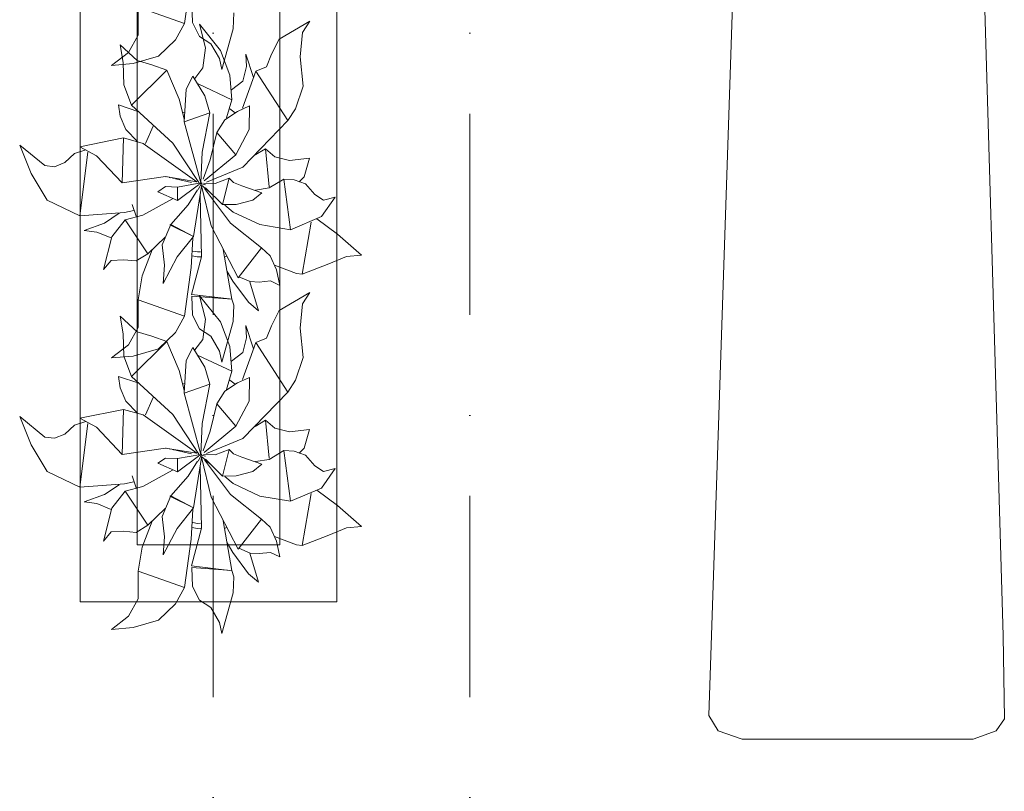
# Model space of a CAD drawing. Header units: millimetres. Extents: x -14761 to 157739, y -22400 to 107990.
# Tile 227 of 256: x 107661 to 109387, y 50118 to 51472. Entities that reach past the tile are written whole.
import ezdxf

# ---------------------------------------------------------------- set-up
doc = ezdxf.new("R2010")
doc.units = ezdxf.units.MM
doc.header["$MEASUREMENT"] = 0
doc.linetypes.add('Штрихпунктирная', pattern=[670.277762, 352.777767, -176.388884, 0, -141.111112])
for name, color, linetype in [('Интерьер - лежаки 2', 7, 'Continuous'), ('Интерьер - Мебель', 7, 'Continuous'), ('Элемент Модели - Оси', 7, 'Continuous')]:
    doc.layers.add(name, color=color, linetype=linetype)

msp = doc.modelspace()

# ---------------------------------------------------------------- linework, layer by layer
at = {"layer": 'Интерьер - лежаки 2', "color": 7, "linetype": 'Continuous', "lineweight": 15, "flags": 128}
msp.add_lwpolyline([(109384.9, 50391.1), (109386.8, 50245.9), (109372.6, 50224.5), (109331.9, 50210), (108927, 50210), (108885.2, 50224.5), (108868.5, 50251.4), (108921.9, 51850), (109341.9, 51850)], close=True, dxfattribs=at)
at = {"layer": 'Интерьер - Мебель', "color": 7, "linetype": 'Continuous', "lineweight": 15}
for p, q in [((107766.5, 51950.6), (107766.5, 50450.6)), ((108216.5, 50450.6), (108216.5, 51950.6)), ((107866.5, 51850.6), (107866.5, 50550.6)), ((108116.5, 50550.6), (108116.5, 51850.6)), ((107866.5, 50550.6), (108116.5, 50550.6)), ((107766.5, 50450.6), (108216.5, 50450.6))]:
    msp.add_line(p, q, dxfattribs=at)
at = {"layer": 'Интерьер - Мебель', "color": 252, "linetype": 'Continuous', "lineweight": 5}
for p, q in [((107949.4, 51465), (107961.4, 51550)), ((107949.4, 51465), (107961.4, 51550)), ((107868.1, 51444.9), (107868.4, 51493.7)), ((107868.1, 51444.9), (107868.4, 51493.7)), ((107868.4, 51493.7), (107949.4, 51465)), ((107868.4, 51493.7), (107949.4, 51465)), ((107962.4, 51500.2), (107963.6, 51466.6)), ((107962.4, 51500.2), (107963.6, 51466.6)), ((108034.8, 51455.5), (108035.9, 51483.9)), ((108034.8, 51455.5), (108035.9, 51483.9)), ((107933.8, 51436.4), (107949.4, 51465)), ((107933.8, 51436.4), (107949.4, 51465)), ((107963.6, 51466.6), (107976, 51442.6)), ((107963.6, 51466.6), (107976, 51442.6)), ((107976, 51463.7), (107986.1, 51422.6)), ((107976, 51463.7), (108012.4, 51417.8)), ((107976, 51463.7), (107986.1, 51422.6)), ((107976, 51463.7), (108012.4, 51417.8)), ((108115.6, 51437.6), (108169.1, 51469.5)), ((108115.6, 51437.6), (108169.1, 51469.5)), ((108156.6, 51449.2), (108169.1, 51469.5)), ((108156.6, 51449.2), (108169.1, 51469.5)), ((107851.6, 51414.5), (107868.1, 51444.9)), ((107851.6, 51414.5), (107868.1, 51444.9)), ((107976, 51442.6), (107995.7, 51429.7)), ((107976, 51442.6), (107995.7, 51429.7)), ((108015.1, 51384.3), (108034.8, 51455.5)), ((108015.1, 51384.3), (108034.8, 51455.5)), ((108152.5, 51406.6), (108156.6, 51449.2)), ((108152.5, 51406.6), (108156.6, 51449.2)), ((107836.5, 51427.8), (107841.9, 51397)), ((107836.5, 51427.8), (107866.5, 51400.5)), ((107836.5, 51427.8), (107841.9, 51397)), ((107836.5, 51427.8), (107866.5, 51400.5)), ((107903.8, 51407.6), (107933.8, 51436.4)), ((107903.8, 51407.6), (107933.8, 51436.4)), ((107995.7, 51429.7), (108010.9, 51403.6)), ((107995.7, 51429.7), (108010.9, 51403.6)), ((108102, 51411.1), (108115.6, 51437.6)), ((108102, 51411.1), (108115.6, 51437.6)), ((107821.5, 51391.6), (107851.6, 51414.5)), ((107821.5, 51391.6), (107851.6, 51414.5)), ((107859.5, 51394.9), (107903.8, 51407.6)), ((107859.5, 51394.9), (107903.8, 51407.6)), ((107981.6, 51387.2), (107986.1, 51422.6)), ((107981.6, 51387.2), (107986.1, 51422.6)), ((108012.4, 51417.8), (108029, 51374.4)), ((108012.4, 51417.8), (108029, 51374.4)), ((108057.3, 51411.5), (108058.3, 51389.7)), ((108057.3, 51411.5), (108070.2, 51370.6)), ((108057.3, 51411.5), (108058.3, 51389.7)), ((108057.3, 51411.5), (108070.2, 51370.6)), ((108093.4, 51389.2), (108102, 51411.1)), ((108093.4, 51389.2), (108102, 51411.1)), ((108152.5, 51406.6), (108157.5, 51355.1)), ((108152.5, 51406.6), (108157.5, 51355.1)), ((107821.5, 51391.6), (107859.5, 51394.9)), ((107821.5, 51391.6), (107859.5, 51394.9)), ((107841.9, 51397), (107843.1, 51357.6)), ((107841.9, 51397), (107843.1, 51357.6)), ((107866.5, 51400.5), (107892.3, 51392.6)), ((107866.5, 51400.5), (107892.3, 51392.6)), ((107892.3, 51392.6), (107918.5, 51383.2)), ((107892.3, 51392.6), (107918.5, 51383.2)), ((108010.9, 51403.6), (108015.1, 51384.3)), ((108010.9, 51403.6), (108015.1, 51384.3)), ((108051.8, 51364), (108058.3, 51389.7)), ((108051.8, 51364), (108058.3, 51389.7)), ((108074.5, 51381.6), (108093.4, 51389.2)), ((108074.5, 51381.6), (108093.4, 51389.2)), ((107856.7, 51322.1), (107918.5, 51383.2)), ((107856.7, 51322.1), (107918.5, 51383.2)), ((107918.5, 51383.2), (107940.2, 51332.7)), ((107918.5, 51383.2), (107940.2, 51332.7)), ((107952.2, 51349.8), (107964.2, 51372.8)), ((107952.2, 51349.8), (107964.2, 51372.8)), ((107964.2, 51372.8), (107984.9, 51338.1)), ((107964.2, 51372.8), (107984.9, 51338.1)), ((107967.4, 51368.7), (107981.6, 51387.2)), ((107967.4, 51368.7), (107981.6, 51387.2)), ((108029, 51374.4), (108032.2, 51331.2)), ((108029, 51374.4), (108032.2, 51331.2)), ((108051.3, 51316.7), (108074.5, 51381.6)), ((108051.3, 51316.7), (108074.5, 51381.6)), ((108074.5, 51381.6), (108130.6, 51294.8)), ((108074.5, 51381.6), (108130.6, 51294.8)), ((107843.1, 51357.6), (107856.7, 51322.1)), ((107843.1, 51357.6), (107856.7, 51322.1)), ((107973.5, 51359.1), (108032.2, 51331.2)), ((107973.5, 51359.1), (108032.2, 51331.2)), ((108031.9, 51349), (108051.8, 51364)), ((108031.9, 51349), (108051.8, 51364)), ((108144.3, 51315.5), (108157.5, 51355.1)), ((108144.3, 51315.5), (108157.5, 51355.1)), ((107948.8, 51292.6), (107952.2, 51349.8)), ((107948.8, 51292.6), (107952.2, 51349.8)), ((107984.9, 51338.1), (107993.7, 51308.5)), ((107984.9, 51338.1), (107993.7, 51308.5)), ((107833.8, 51322.2), (107836.8, 51302.5)), ((107833.8, 51322.2), (107869.3, 51310.2)), ((107833.8, 51322.2), (107836.8, 51302.5)), ((107833.8, 51322.2), (107869.3, 51310.2)), ((107856.7, 51322.1), (107929, 51255.3)), ((107856.7, 51322.1), (107929, 51255.3)), ((107940.2, 51332.7), (107949.1, 51297.8)), ((107940.2, 51332.7), (107949.1, 51297.8)), ((108023.4, 51299.5), (108032.2, 51331.2)), ((108023.4, 51299.5), (108032.2, 51331.2)), ((108042.6, 51310.9), (108063.5, 51320.5)), ((108042.6, 51310.9), (108063.5, 51320.5)), ((108062.8, 51279), (108063.5, 51320.5)), ((108062.8, 51279), (108063.5, 51320.5)), ((107946, 51308.7), (107949.7, 51309.9)), ((107946, 51308.7), (107949.7, 51309.9)), ((107948.8, 51292.6), (107993.7, 51308.5)), ((107948.8, 51292.6), (107993.7, 51308.5)), ((107980.7, 51239.4), (107993.7, 51308.5)), ((107980.7, 51239.4), (107993.7, 51308.5)), ((108020.4, 51296.4), (108042.6, 51310.9)), ((108020.4, 51296.4), (108042.6, 51310.9)), ((108028.7, 51315.3), (108038.4, 51308.6)), ((108028.7, 51315.3), (108038.4, 51308.6)), ((108130.6, 51294.8), (108144.3, 51315.5)), ((108130.6, 51294.8), (108144.3, 51315.5)), ((107836.8, 51302.5), (107846.7, 51279.1)), ((107836.8, 51302.5), (107846.7, 51279.1)), ((107948.8, 51292.6), (107977.9, 51185.4)), ((107948.8, 51292.6), (107977.9, 51185.4)), ((108005.9, 51274), (108020.4, 51296.4)), ((108005.9, 51274), (108020.4, 51296.4)), ((108051.5, 51213.4), (108130.6, 51294.8)), ((108051.5, 51213.4), (108130.6, 51294.8)), ((107846.7, 51279.1), (107867.3, 51258.1)), ((107846.7, 51279.1), (107867.3, 51258.1)), ((107880.9, 51254.9), (107894.7, 51285)), ((107880.9, 51254.9), (107894.7, 51285)), ((107994.4, 51226.1), (108005.9, 51274)), ((107994.4, 51226.1), (108005.9, 51274)), ((108005.9, 51274), (108039.7, 51234.7)), ((108005.9, 51274), (108039.7, 51234.7)), ((108039.7, 51234.7), (108062.8, 51279)), ((108039.7, 51234.7), (108062.8, 51279)), ((107660.6, 51251.9), (107680.8, 51202.3)), ((107660.6, 51251.9), (107704.5, 51215.8)), ((107660.6, 51251.9), (107680.8, 51202.3)), ((107660.6, 51251.9), (107704.5, 51215.8)), ((107766.2, 51248.8), (107842.5, 51264.5)), ((107766.2, 51248.8), (107842.5, 51264.5)), ((107840.2, 51185.5), (107842.5, 51264.5)), ((107840.2, 51185.5), (107842.5, 51264.5)), ((107842.5, 51264.5), (107877.2, 51254.9)), ((107842.5, 51264.5), (107877.2, 51254.9)), ((107877.2, 51254.9), (107971.3, 51187.7)), ((107877.2, 51254.9), (107971.3, 51187.7)), ((107929, 51255.3), (107974.7, 51186)), ((107929, 51255.3), (107974.7, 51186)), ((107739.6, 51221.1), (107756.7, 51236.9)), ((107739.6, 51221.1), (107756.7, 51236.9)), ((107756.7, 51236.9), (107776.4, 51243.3)), ((107756.7, 51236.9), (107776.4, 51243.3)), ((107765.7, 51127.7), (107779.8, 51239.4)), ((107765.7, 51127.7), (107779.8, 51239.4)), ((107766.2, 51248.8), (107795, 51233)), ((107766.2, 51248.8), (107795, 51233)), ((107977.9, 51185.4), (107980.7, 51239.4)), ((107977.9, 51185.4), (107980.7, 51239.4)), ((107984.1, 51189), (108039.7, 51234.7)), ((107984.1, 51189), (108039.7, 51234.7)), ((108073.2, 51234.5), (108091.7, 51245.5)), ((108073.2, 51234.5), (108091.7, 51245.5)), ((108074.7, 51237.7), (108075.5, 51235.3)), ((108074.7, 51237.7), (108075.5, 51235.3)), ((108091.7, 51245.5), (108098, 51178.6)), ((108091.7, 51245.5), (108108, 51231.5)), ((108091.7, 51245.5), (108098, 51178.6)), ((108091.7, 51245.5), (108108, 51231.5)), ((107721.8, 51214), (107739.6, 51221.1)), ((107721.8, 51214), (107739.6, 51221.1)), ((107795, 51233), (107840.2, 51185.5)), ((107795, 51233), (107840.2, 51185.5)), ((107982.3, 51191.9), (107994.4, 51226.1)), ((107982.3, 51191.9), (107994.4, 51226.1)), ((108108, 51231.5), (108133.5, 51225)), ((108108, 51231.5), (108133.5, 51225)), ((108133.5, 51225), (108168.9, 51228.9)), ((108133.5, 51225), (108168.9, 51228.9)), ((108159, 51196.2), (108168.9, 51228.9)), ((108159, 51196.2), (108168.9, 51228.9)), ((107680.8, 51202.3), (107709, 51155.3)), ((107680.8, 51202.3), (107709, 51155.3)), ((107704.5, 51215.8), (107721.8, 51214)), ((107704.5, 51215.8), (107721.8, 51214)), ((107988.2, 51186.7), (108051.5, 51213.4)), ((107988.2, 51186.7), (108051.5, 51213.4)), ((107840.2, 51185.5), (107916.3, 51196.6)), ((107840.2, 51185.5), (107916.3, 51196.6)), ((107916.3, 51196.6), (107971.3, 51187.7)), ((107916.3, 51196.6), (107971.3, 51187.7)), ((107916.6, 51196.4), (107917.6, 51196.2)), ((107916.6, 51196.4), (107917.6, 51196.2)), ((107922.4, 51195.1), (107924.4, 51194.7)), ((107922.4, 51195.1), (107924.4, 51194.7)), ((107928.2, 51193.9), (107932.1, 51193)), ((107928.2, 51193.9), (107932.1, 51193)), ((107934, 51192.6), (107962, 51186.5)), ((107934, 51192.6), (107962, 51186.5)), ((107937.1, 51178.2), (107977.9, 51185.4)), ((107937.1, 51178.2), (107977.9, 51185.4)), ((107937.3, 51154.7), (107973.9, 51182.4)), ((107937.3, 51154.7), (107973.9, 51182.4)), ((107973.7, 51173.7), (107980.1, 51185.8)), ((107973.7, 51173.7), (107980.1, 51185.8)), ((107974.4, 51182.7), (107980.1, 51185.8)), ((107974.4, 51182.7), (107980.1, 51185.8)), ((107975.4, 51185), (107977.4, 51184.5)), ((107975.4, 51185), (107977.4, 51184.5)), ((107976.9, 51184.6), (107977.9, 51185.4)), ((107976.9, 51184.6), (107977.9, 51185.4)), ((107979.3, 51184), (107986.2, 51182.3)), ((107979.3, 51184), (107986.2, 51182.3)), ((107982.6, 51185.3), (108003.3, 51184.7)), ((107982.6, 51185.3), (108003.3, 51184.7)), ((108003.3, 51184.7), (108027.9, 51194)), ((108003.3, 51184.7), (108027.9, 51194)), ((108016.1, 51147.5), (108027.9, 51194)), ((108016.1, 51147.5), (108027.9, 51194)), ((108027.9, 51194), (108035.6, 51186.2)), ((108027.9, 51194), (108035.6, 51186.2)), ((108035.6, 51186.2), (108050.1, 51180.5)), ((108035.6, 51186.2), (108050.1, 51180.5)), ((108098, 51176.7), (108123.6, 51192.3)), ((108098, 51176.7), (108123.6, 51192.3)), ((108123.6, 51192.3), (108135.5, 51103.1)), ((108123.6, 51192.3), (108142, 51190.8)), ((108123.6, 51192.3), (108135.5, 51103.1)), ((108123.6, 51192.3), (108142, 51190.8)), ((108142, 51190.8), (108161.6, 51183.8)), ((108142, 51190.8), (108161.6, 51183.8)), ((108150.4, 51187.4), (108159, 51196.2)), ((108150.4, 51187.4), (108159, 51196.2)), ((108161.6, 51183.8), (108177.7, 51165.3)), ((108161.6, 51183.8), (108177.7, 51165.3)), ((107902.6, 51170.1), (107916.4, 51179)), ((107902.6, 51170.1), (107916.4, 51179)), ((107902.6, 51170.1), (107937.3, 51154.7)), ((107902.6, 51170.1), (107937.3, 51154.7)), ((107916.4, 51179), (107937.1, 51178.2)), ((107916.4, 51179), (107937.1, 51178.2)), ((107937.1, 51178.2), (107937.3, 51154.7)), ((107937.1, 51178.2), (107937.3, 51154.7)), ((107955.8, 51147.3), (107972.4, 51173.6)), ((107955.8, 51147.3), (107972.4, 51173.6)), ((107965.4, 51091.4), (107979.2, 51179.7)), ((107965.4, 51091.4), (107979.2, 51179.7)), ((107979.1, 51180.5), (107996.4, 51110.2)), ((107979.1, 51180.5), (107996.4, 51110.2)), ((107979.3, 51181.6), (107993.9, 51169.1)), ((107979.3, 51181.6), (107993.9, 51169.1)), ((107984.8, 51176), (108030.3, 51115.1)), ((107984.8, 51176), (108030.3, 51115.1)), ((107986.3, 51177), (108016.1, 51147.5)), ((107986.3, 51177), (108016.1, 51147.5)), ((108050.1, 51180.5), (108085.3, 51168.2)), ((108050.1, 51180.5), (108085.3, 51168.2)), ((108069.2, 51155.3), (108085.3, 51168.2)), ((108069.2, 51155.3), (108085.3, 51168.2)), ((108074.2, 51173), (108098, 51176.7)), ((108074.2, 51173), (108098, 51176.7)), ((108177.7, 51165.3), (108193.1, 51155.5)), ((108177.7, 51165.3), (108193.1, 51155.5)), ((107709, 51155.3), (107765.7, 51127.7)), ((107709, 51155.3), (107765.7, 51127.7)), ((107857.7, 51147.6), (107864.8, 51127)), ((107857.7, 51147.6), (107864.8, 51127)), ((107876.4, 51129.2), (107928.2, 51157.5)), ((107876.4, 51129.2), (107928.2, 51157.5)), ((107977.2, 51164.3), (107979, 51056.1)), ((107977.2, 51164.3), (107979, 51056.1)), ((108016.1, 51147.5), (108040.2, 51147.8)), ((108016.1, 51147.5), (108040.2, 51147.8)), ((108040.2, 51147.8), (108069.2, 51155.3)), ((108040.2, 51147.8), (108069.2, 51155.3)), ((108189.7, 51126.4), (108213.7, 51160.7)), ((108189.7, 51126.4), (108213.7, 51160.7)), ((108193.1, 51155.5), (108213.7, 51160.7)), ((108193.1, 51155.5), (108213.7, 51160.7)), ((107765.7, 51127.7), (107844.1, 51133.6)), ((107765.7, 51127.7), (107844.1, 51133.6)), ((107809.4, 51115.1), (107834.9, 51132.3)), ((107809.4, 51115.1), (107834.9, 51132.3)), ((107844.1, 51133.6), (107860.5, 51137)), ((107844.1, 51133.6), (107860.5, 51137)), ((107925.8, 51112.6), (107955.8, 51147.3)), ((107925.8, 51112.6), (107955.8, 51147.3)), ((108020, 51146.8), (108034.7, 51134.2)), ((108020, 51146.8), (108034.7, 51134.2)), ((108034.7, 51134.2), (108081.6, 51112.4)), ((108034.7, 51134.2), (108081.6, 51112.4)), ((107773.6, 51102.2), (107809.4, 51115.1)), ((107773.6, 51102.2), (107809.4, 51115.1)), ((107821.8, 51091.1), (107845.6, 51120.8)), ((107821.8, 51091.1), (107845.6, 51120.8)), ((107845.6, 51120.8), (107876.4, 51129.2)), ((107845.6, 51120.8), (107876.4, 51129.2)), ((107845.6, 51120.8), (107885, 51061.2)), ((107845.6, 51120.8), (107885, 51061.2)), ((108030.3, 51115.1), (108084.3, 51071.9)), ((108030.3, 51115.1), (108084.3, 51071.9)), ((108135.5, 51103.1), (108189.7, 51126.4)), ((108135.5, 51103.1), (108189.7, 51126.4)), ((108155.8, 51025.5), (108171.5, 51116.7)), ((108155.8, 51025.5), (108171.5, 51116.7)), ((108181.3, 51122.8), (108218, 51095.6)), ((108181.3, 51122.8), (108218, 51095.6)), ((107773.6, 51102.2), (107796, 51099)), ((107773.6, 51102.2), (107796, 51099)), ((107796, 51099), (107820.7, 51089)), ((107796, 51099), (107820.7, 51089)), ((107910.6, 51076.8), (107925.8, 51112.6)), ((107910.6, 51076.8), (107925.8, 51112.6)), ((107923.6, 51111.9), (107925.8, 51112.6)), ((107923.6, 51111.9), (107925.8, 51112.6)), ((107923.6, 51111.9), (107965.4, 51091.4)), ((107923.6, 51111.9), (107965.4, 51091.4)), ((107925.8, 51112.6), (107965.4, 51091.4)), ((107925.8, 51112.6), (107965.4, 51091.4)), ((107996.4, 51110.2), (108043.7, 51019.1)), ((107996.4, 51110.2), (108043.7, 51019.1)), ((108081.6, 51112.4), (108135.5, 51103.1)), ((108081.6, 51112.4), (108135.5, 51103.1)), ((108218, 51095.6), (108259.7, 51058.8)), ((108218, 51095.6), (108259.7, 51058.8)), ((107807.6, 51033.4), (107821.8, 51091.1)), ((107807.6, 51033.4), (107821.8, 51091.1)), ((107885, 51061.2), (107915.7, 51090.5)), ((107885, 51061.2), (107915.7, 51090.5)), ((107936.8, 51055.7), (107965.4, 51091.4)), ((107936.8, 51055.7), (107965.4, 51091.4)), ((107961.4, 51037), (107964.2, 51088.9)), ((107961.4, 51037), (107964.2, 51088.9)), ((107864.7, 51048.8), (107885, 51061.2)), ((107864.7, 51048.8), (107885, 51061.2)), ((107875.1, 51022.6), (107892.7, 51068.1)), ((107875.1, 51022.6), (107892.7, 51068.1)), ((107910.6, 51076.8), (107914.6, 51041.2)), ((107910.6, 51076.8), (107914.6, 51041.2)), ((107964.1, 51066), (107972.2, 51064.4)), ((107964.1, 51066), (107972.2, 51064.4)), ((107972.2, 51064.4), (107977.8, 51064.7)), ((107972.2, 51064.4), (107977.8, 51064.7)), ((108017.3, 51068.6), (108032.4, 50981.6)), ((108017.3, 51068.6), (108032.4, 50981.6)), ((108043.7, 51019.1), (108084.3, 51071.9)), ((108043.7, 51019.1), (108084.3, 51071.9)), ((108084.3, 51071.9), (108099.4, 51057.6)), ((108084.3, 51071.9), (108099.4, 51057.6)), ((107807.6, 51033.4), (107821.1, 51049.5)), ((107807.6, 51033.4), (107821.1, 51049.5)), ((107821.1, 51049.5), (107842.6, 51050.5)), ((107821.1, 51049.5), (107842.6, 51050.5)), ((107842.6, 51050.5), (107864.7, 51048.8)), ((107842.6, 51050.5), (107864.7, 51048.8)), ((107911.8, 51009.3), (107936.8, 51055.7)), ((107911.8, 51009.3), (107936.8, 51055.7)), ((107961.8, 50989.9), (107979, 51056.1)), ((107961.8, 50989.9), (107979, 51056.1)), ((107963, 51057.4), (107971.8, 51055.7)), ((107963, 51057.4), (107971.8, 51055.7)), ((107971.8, 51055.7), (107978.5, 51056.1)), ((107971.8, 51055.7), (107978.5, 51056.1)), ((108021, 51055.9), (108023, 51057.2)), ((108021, 51055.9), (108023, 51057.2)), ((108099.4, 51057.6), (108110.7, 51033.2)), ((108099.4, 51057.6), (108110.7, 51033.2)), ((108202.6, 51043.5), (108233.7, 51056.4)), ((108202.6, 51043.5), (108233.7, 51056.4)), ((108233.7, 51056.4), (108259.7, 51058.8)), ((108233.7, 51056.4), (108259.7, 51058.8)), ((107911.8, 51009.3), (107914.6, 51041.2)), ((107911.8, 51009.3), (107914.6, 51041.2)), ((107949.4, 50952), (107961.4, 51037)), ((107949.4, 50952), (107961.4, 51037)), ((108024.3, 51030.4), (108034.1, 51013.1)), ((108024.3, 51030.4), (108034.1, 51013.1)), ((108107, 51041.4), (108145.9, 51026.8)), ((108107, 51041.4), (108145.9, 51026.8)), ((108110.7, 51033.2), (108116.6, 51005.6)), ((108110.7, 51033.2), (108116.6, 51005.6)), ((108145.9, 51026.8), (108155.8, 51025.5)), ((108145.9, 51026.8), (108155.8, 51025.5)), ((108155.8, 51025.5), (108202.6, 51043.5)), ((108155.8, 51025.5), (108202.6, 51043.5)), ((107868.4, 50980.6), (107875.1, 51022.6)), ((107868.4, 50980.6), (107875.1, 51022.6)), ((108034.1, 51013.1), (108061.4, 50976.1)), ((108034.1, 51013.1), (108061.4, 50976.1)), ((108045, 51020.9), (108064.4, 51012.5)), ((108045, 51020.9), (108064.4, 51012.5)), ((108063.9, 51011.9), (108079.1, 50961.1)), ((108063.9, 51011.9), (108079.1, 50961.1)), ((108064.4, 51012.5), (108080.3, 51011.7)), ((108064.4, 51012.5), (108080.3, 51011.7)), ((108080.3, 51011.7), (108100.4, 51013.7)), ((108080.3, 51011.7), (108100.4, 51013.7)), ((108100.4, 51013.7), (108116.6, 51005.6)), ((108100.4, 51013.7), (108116.6, 51005.6)), ((108115.6, 50961.6), (108169.1, 50993.5)), ((108115.6, 50961.6), (108169.1, 50993.5)), ((108156.6, 50973.2), (108169.1, 50993.5)), ((108156.6, 50973.2), (108169.1, 50993.5)), ((107868.1, 50931.8), (107868.4, 50980.6)), ((107868.1, 50931.8), (107868.4, 50980.6)), ((107868.4, 50980.6), (107949.4, 50952)), ((107868.4, 50980.6), (107949.4, 50952)), ((107961.8, 50989.9), (108028.6, 50982)), ((107961.8, 50989.9), (108028.6, 50982)), ((107962.4, 50987.1), (107963.6, 50953.6)), ((107962.4, 50987.1), (108032.4, 50981.6)), ((107962.4, 50987.1), (107963.6, 50953.6)), ((107962.4, 50987.1), (108032.4, 50981.6)), ((107976, 50987.6), (107986.1, 50946.6)), ((107976, 50987.6), (108012.4, 50941.8)), ((107976, 50987.6), (107986.1, 50946.6)), ((107976, 50987.6), (108012.4, 50941.8)), ((108032.4, 50981.6), (108035.9, 50970.9)), ((108032.4, 50981.6), (108035.9, 50970.9)), ((108061.4, 50976.1), (108079.1, 50961.1)), ((108061.4, 50976.1), (108079.1, 50961.1)), ((108034.8, 50942.5), (108035.9, 50970.9)), ((108034.8, 50942.5), (108035.9, 50970.9)), ((108102, 50935.1), (108115.6, 50961.6)), ((108102, 50935.1), (108115.6, 50961.6)), ((108152.5, 50930.6), (108156.6, 50973.2)), ((108152.5, 50930.6), (108156.6, 50973.2)), ((107836.5, 50951.7), (107841.9, 50921)), ((107836.5, 50951.7), (107866.5, 50924.5)), ((107836.5, 50951.7), (107841.9, 50921)), ((107836.5, 50951.7), (107866.5, 50924.5)), ((107933.8, 50923.4), (107949.4, 50952)), ((107933.8, 50923.4), (107949.4, 50952)), ((107963.6, 50953.6), (107976, 50929.5)), ((107963.6, 50953.6), (107976, 50929.5)), ((107981.6, 50911.2), (107986.1, 50946.6)), ((107981.6, 50911.2), (107986.1, 50946.6)), ((108012.4, 50941.8), (108029, 50898.4)), ((108012.4, 50941.8), (108029, 50898.4)), ((108015.1, 50871.2), (108034.8, 50942.5)), ((108015.1, 50871.2), (108034.8, 50942.5)), ((107851.6, 50901.5), (107868.1, 50931.8)), ((107851.6, 50901.5), (107868.1, 50931.8)), ((107866.5, 50924.5), (107892.3, 50916.5)), ((107866.5, 50924.5), (107892.3, 50916.5)), ((107903.8, 50894.6), (107933.8, 50923.4)), ((107903.8, 50894.6), (107933.8, 50923.4)), ((107976, 50929.5), (107995.7, 50916.6)), ((107976, 50929.5), (107995.7, 50916.6)), ((108057.3, 50935.5), (108058.3, 50913.7)), ((108057.3, 50935.5), (108070.2, 50894.6)), ((108057.3, 50935.5), (108058.3, 50913.7)), ((108057.3, 50935.5), (108070.2, 50894.6)), ((108093.4, 50913.1), (108102, 50935.1)), ((108093.4, 50913.1), (108102, 50935.1)), ((108152.5, 50930.6), (108157.5, 50879.1)), ((108152.5, 50930.6), (108157.5, 50879.1)), ((107841.9, 50921), (107843.1, 50881.6)), ((107841.9, 50921), (107843.1, 50881.6)), ((107856.7, 50846.1), (107918.5, 50907.2)), ((107856.7, 50846.1), (107918.5, 50907.2)), ((107892.3, 50916.5), (107918.5, 50907.2)), ((107892.3, 50916.5), (107918.5, 50907.2)), ((107918.5, 50907.2), (107940.2, 50856.6)), ((107918.5, 50907.2), (107940.2, 50856.6)), ((107967.4, 50892.7), (107981.6, 50911.2)), ((107967.4, 50892.7), (107981.6, 50911.2)), ((107995.7, 50916.6), (108010.9, 50890.6)), ((107995.7, 50916.6), (108010.9, 50890.6)), ((108051.8, 50888), (108058.3, 50913.7)), ((108051.8, 50888), (108058.3, 50913.7)), ((108074.5, 50905.6), (108093.4, 50913.1)), ((108074.5, 50905.6), (108093.4, 50913.1)), ((107821.5, 50878.5), (107851.6, 50901.5)), ((107821.5, 50878.5), (107851.6, 50901.5)), ((107859.5, 50881.8), (107903.8, 50894.6)), ((107859.5, 50881.8), (107903.8, 50894.6)), ((107952.2, 50873.8), (107964.2, 50896.8)), ((107952.2, 50873.8), (107964.2, 50896.8)), ((107964.2, 50896.8), (107984.9, 50862.1)), ((107964.2, 50896.8), (107984.9, 50862.1)), ((108010.9, 50890.6), (108015.1, 50871.2)), ((108010.9, 50890.6), (108015.1, 50871.2)), ((108029, 50898.4), (108032.2, 50855.2)), ((108029, 50898.4), (108032.2, 50855.2)), ((108051.3, 50840.7), (108074.5, 50905.6)), ((108051.3, 50840.7), (108074.5, 50905.6)), ((108074.5, 50905.6), (108130.6, 50818.8)), ((108074.5, 50905.6), (108130.6, 50818.8)), ((107821.5, 50878.5), (107859.5, 50881.8)), ((107821.5, 50878.5), (107859.5, 50881.8)), ((107843.1, 50881.6), (107856.7, 50846.1)), ((107843.1, 50881.6), (107856.7, 50846.1)), ((107948.8, 50816.6), (107952.2, 50873.8)), ((107948.8, 50816.6), (107952.2, 50873.8)), ((107973.5, 50883.1), (108032.2, 50855.2)), ((107973.5, 50883.1), (108032.2, 50855.2)), ((108031.9, 50872.9), (108051.8, 50888)), ((108031.9, 50872.9), (108051.8, 50888)), ((108144.3, 50839.4), (108157.5, 50879.1)), ((108144.3, 50839.4), (108157.5, 50879.1)), ((107940.2, 50856.6), (107949.1, 50821.8)), ((107940.2, 50856.6), (107949.1, 50821.8)), ((107984.9, 50862.1), (107993.7, 50832.5)), ((107984.9, 50862.1), (107993.7, 50832.5)), ((108023.4, 50823.4), (108032.2, 50855.2)), ((108023.4, 50823.4), (108032.2, 50855.2)), ((107833.8, 50846.1), (107836.8, 50826.4)), ((107833.8, 50846.1), (107869.3, 50834.2)), ((107833.8, 50846.1), (107836.8, 50826.4)), ((107833.8, 50846.1), (107869.3, 50834.2)), ((107856.7, 50846.1), (107929, 50779.3)), ((107856.7, 50846.1), (107929, 50779.3)), ((108028.7, 50839.3), (108038.4, 50832.6)), ((108028.7, 50839.3), (108038.4, 50832.6)), ((108042.6, 50834.9), (108063.5, 50844.5)), ((108042.6, 50834.9), (108063.5, 50844.5)), ((108062.8, 50803), (108063.5, 50844.5)), ((108062.8, 50803), (108063.5, 50844.5)), ((108130.6, 50818.8), (108144.3, 50839.4)), ((108130.6, 50818.8), (108144.3, 50839.4)), ((107836.8, 50826.4), (107846.7, 50803)), ((107836.8, 50826.4), (107846.7, 50803)), ((107946, 50832.7), (107949.7, 50833.9)), ((107946, 50832.7), (107949.7, 50833.9)), ((107948.8, 50816.6), (107993.7, 50832.5)), ((107948.8, 50816.6), (107993.7, 50832.5)), ((107980.7, 50763.4), (107993.7, 50832.5)), ((107980.7, 50763.4), (107993.7, 50832.5)), ((108005.9, 50798), (108020.4, 50820.4)), ((108005.9, 50798), (108020.4, 50820.4)), ((108020.4, 50820.4), (108042.6, 50834.9)), ((108020.4, 50820.4), (108042.6, 50834.9)), ((107846.7, 50803), (107867.3, 50782)), ((107846.7, 50803), (107867.3, 50782)), ((107880.9, 50778.9), (107894.7, 50809)), ((107880.9, 50778.9), (107894.7, 50809)), ((107948.8, 50816.6), (107977.9, 50709.4)), ((107948.8, 50816.6), (107977.9, 50709.4)), ((108039.7, 50758.7), (108062.8, 50803)), ((108039.7, 50758.7), (108062.8, 50803)), ((108051.5, 50737.4), (108130.6, 50818.8)), ((108051.5, 50737.4), (108130.6, 50818.8)), ((107766.2, 50772.8), (107842.5, 50788.4)), ((107766.2, 50772.8), (107842.5, 50788.4)), ((107840.2, 50709.5), (107842.5, 50788.4)), ((107840.2, 50709.5), (107842.5, 50788.4)), ((107842.5, 50788.4), (107877.2, 50778.9)), ((107842.5, 50788.4), (107877.2, 50778.9)), ((107994.4, 50750.1), (108005.9, 50798)), ((107994.4, 50750.1), (108005.9, 50798)), ((108005.9, 50798), (108039.7, 50758.7)), ((108005.9, 50798), (108039.7, 50758.7)), ((107660.6, 50775.8), (107680.8, 50726.3)), ((107660.6, 50775.8), (107704.5, 50739.8)), ((107660.6, 50775.8), (107680.8, 50726.3)), ((107660.6, 50775.8), (107704.5, 50739.8)), ((107766.2, 50772.8), (107795, 50757)), ((107766.2, 50772.8), (107795, 50757)), ((107877.2, 50778.9), (107971.3, 50711.7)), ((107877.2, 50778.9), (107971.3, 50711.7)), ((107929, 50779.3), (107974.7, 50710)), ((107929, 50779.3), (107974.7, 50710)), ((108073.2, 50758.5), (108091.7, 50769.5)), ((108073.2, 50758.5), (108091.7, 50769.5)), ((108091.7, 50769.5), (108098, 50702.6)), ((108091.7, 50769.5), (108108, 50755.5)), ((108091.7, 50769.5), (108098, 50702.6)), ((108091.7, 50769.5), (108108, 50755.5)), ((107739.6, 50745.1), (107756.7, 50760.9)), ((107739.6, 50745.1), (107756.7, 50760.9)), ((107756.7, 50760.9), (107776.4, 50767.2)), ((107756.7, 50760.9), (107776.4, 50767.2)), ((107765.7, 50651.7), (107779.8, 50763.3)), ((107765.7, 50651.7), (107779.8, 50763.3)), ((107795, 50757), (107840.2, 50709.5)), ((107795, 50757), (107840.2, 50709.5)), ((107977.9, 50709.4), (107980.7, 50763.4)), ((107977.9, 50709.4), (107980.7, 50763.4)), ((107984.1, 50713), (108039.7, 50758.7)), ((107984.1, 50713), (108039.7, 50758.7)), ((108074.7, 50761.7), (108075.5, 50759.3)), ((108074.7, 50761.7), (108075.5, 50759.3)), ((108108, 50755.5), (108133.5, 50748.9)), ((108108, 50755.5), (108133.5, 50748.9)), ((108133.5, 50748.9), (108168.9, 50752.9)), ((108133.5, 50748.9), (108168.9, 50752.9)), ((108159, 50720.2), (108168.9, 50752.9)), ((108159, 50720.2), (108168.9, 50752.9)), ((107704.5, 50739.8), (107721.8, 50737.9)), ((107704.5, 50739.8), (107721.8, 50737.9)), ((107721.8, 50737.9), (107739.6, 50745.1)), ((107721.8, 50737.9), (107739.6, 50745.1)), ((107982.3, 50715.9), (107994.4, 50750.1)), ((107982.3, 50715.9), (107994.4, 50750.1)), ((107988.2, 50710.7), (108051.5, 50737.4)), ((107988.2, 50710.7), (108051.5, 50737.4)), ((107680.8, 50726.3), (107709, 50679.2)), ((107680.8, 50726.3), (107709, 50679.2)), ((107840.2, 50709.5), (107916.3, 50720.6)), ((107840.2, 50709.5), (107916.3, 50720.6)), ((107916.3, 50720.6), (107971.3, 50711.7)), ((107916.3, 50720.6), (107971.3, 50711.7)), ((107916.6, 50720.4), (107917.6, 50720.1)), ((107916.6, 50720.4), (107917.6, 50720.1)), ((107922.4, 50719.1), (107924.4, 50718.7)), ((107922.4, 50719.1), (107924.4, 50718.7)), ((107928.2, 50717.8), (107932.1, 50717)), ((107928.2, 50717.8), (107932.1, 50717)), ((107934, 50716.6), (107962, 50710.5)), ((107934, 50716.6), (107962, 50710.5)), ((108003.3, 50708.7), (108027.9, 50718)), ((108003.3, 50708.7), (108027.9, 50718)), ((108016.1, 50671.5), (108027.9, 50718)), ((108016.1, 50671.5), (108027.9, 50718)), ((108027.9, 50718), (108035.6, 50710.2)), ((108027.9, 50718), (108035.6, 50710.2)), ((108098, 50700.7), (108123.6, 50716.3)), ((108098, 50700.7), (108123.6, 50716.3)), ((108123.6, 50716.3), (108135.5, 50627.1)), ((108123.6, 50716.3), (108142, 50714.8)), ((108123.6, 50716.3), (108135.5, 50627.1)), ((108123.6, 50716.3), (108142, 50714.8)), ((108150.4, 50711.3), (108159, 50720.2)), ((108150.4, 50711.3), (108159, 50720.2)), ((107902.6, 50694.1), (107916.4, 50702.9)), ((107902.6, 50694.1), (107916.4, 50702.9)), ((107916.4, 50702.9), (107937.1, 50702.2)), ((107916.4, 50702.9), (107937.1, 50702.2)), ((107937.1, 50702.2), (107977.9, 50709.4)), ((107937.1, 50702.2), (107977.9, 50709.4)), ((107937.1, 50702.2), (107937.3, 50678.7)), ((107937.1, 50702.2), (107937.3, 50678.7)), ((107937.3, 50678.7), (107973.9, 50706.4)), ((107937.3, 50678.7), (107973.9, 50706.4)), ((107965.4, 50615.4), (107979.2, 50703.7)), ((107965.4, 50615.4), (107979.2, 50703.7)), ((107973.7, 50697.7), (107980.1, 50709.8)), ((107973.7, 50697.7), (107980.1, 50709.8)), ((107974.4, 50706.6), (107980.1, 50709.8)), ((107974.4, 50706.6), (107980.1, 50709.8)), ((107975.4, 50708.9), (107977.4, 50708.5)), ((107975.4, 50708.9), (107977.4, 50708.5)), ((107976.9, 50708.6), (107977.9, 50709.4)), ((107976.9, 50708.6), (107977.9, 50709.4)), ((107979.1, 50704.5), (107996.4, 50634.1)), ((107979.1, 50704.5), (107996.4, 50634.1)), ((107979.3, 50708), (107986.2, 50706.3)), ((107979.3, 50708), (107986.2, 50706.3)), ((107979.3, 50705.6), (107993.9, 50693.1)), ((107979.3, 50705.6), (107993.9, 50693.1)), ((107982.6, 50709.2), (108003.3, 50708.7)), ((107982.6, 50709.2), (108003.3, 50708.7)), ((107984.8, 50700), (108030.3, 50639.1)), ((107984.8, 50700), (108030.3, 50639.1)), ((107986.3, 50701), (108016.1, 50671.5)), ((107986.3, 50701), (108016.1, 50671.5)), ((108035.6, 50710.2), (108050.1, 50704.5)), ((108035.6, 50710.2), (108050.1, 50704.5)), ((108050.1, 50704.5), (108085.3, 50692.2)), ((108050.1, 50704.5), (108085.3, 50692.2)), ((108074.2, 50696.9), (108098, 50700.7)), ((108074.2, 50696.9), (108098, 50700.7)), ((108142, 50714.8), (108161.6, 50707.8)), ((108142, 50714.8), (108161.6, 50707.8)), ((108161.6, 50707.8), (108177.7, 50689.3)), ((108161.6, 50707.8), (108177.7, 50689.3)), ((107876.4, 50653.2), (107928.2, 50681.5)), ((107876.4, 50653.2), (107928.2, 50681.5)), ((107902.6, 50694.1), (107937.3, 50678.7)), ((107902.6, 50694.1), (107937.3, 50678.7)), ((107955.8, 50671.3), (107972.4, 50697.6)), ((107955.8, 50671.3), (107972.4, 50697.6)), ((107977.2, 50688.3), (107979, 50580.1)), ((107977.2, 50688.3), (107979, 50580.1)), ((108069.2, 50679.3), (108085.3, 50692.2)), ((108069.2, 50679.3), (108085.3, 50692.2)), ((108177.7, 50689.3), (108193.1, 50679.5)), ((108177.7, 50689.3), (108193.1, 50679.5)), ((108189.7, 50650.4), (108213.7, 50684.6)), ((108189.7, 50650.4), (108213.7, 50684.6)), ((108193.1, 50679.5), (108213.7, 50684.6)), ((108193.1, 50679.5), (108213.7, 50684.6)), ((107709, 50679.2), (107765.7, 50651.7)), ((107709, 50679.2), (107765.7, 50651.7)), ((107857.7, 50671.6), (107864.8, 50651)), ((107857.7, 50671.6), (107864.8, 50651)), ((107925.8, 50636.6), (107955.8, 50671.3)), ((107925.8, 50636.6), (107955.8, 50671.3)), ((108016.1, 50671.5), (108040.2, 50671.8)), ((108016.1, 50671.5), (108040.2, 50671.8)), ((108020, 50670.7), (108034.7, 50658.2)), ((108020, 50670.7), (108034.7, 50658.2)), ((108040.2, 50671.8), (108069.2, 50679.3)), ((108040.2, 50671.8), (108069.2, 50679.3)), ((107765.7, 50651.7), (107844.1, 50657.6)), ((107765.7, 50651.7), (107844.1, 50657.6)), ((107809.4, 50639.1), (107834.9, 50656.3)), ((107809.4, 50639.1), (107834.9, 50656.3)), ((107844.1, 50657.6), (107860.5, 50661)), ((107844.1, 50657.6), (107860.5, 50661)), ((107845.6, 50644.8), (107876.4, 50653.2)), ((107845.6, 50644.8), (107876.4, 50653.2)), ((108034.7, 50658.2), (108081.6, 50636.4)), ((108034.7, 50658.2), (108081.6, 50636.4)), ((108135.5, 50627.1), (108189.7, 50650.4)), ((108135.5, 50627.1), (108189.7, 50650.4)), ((108181.3, 50646.8), (108218, 50619.6)), ((108181.3, 50646.8), (108218, 50619.6)), ((107773.6, 50626.2), (107809.4, 50639.1)), ((107773.6, 50626.2), (107809.4, 50639.1)), ((107821.8, 50615.1), (107845.6, 50644.8)), ((107821.8, 50615.1), (107845.6, 50644.8)), ((107845.6, 50644.8), (107885, 50585.1)), ((107845.6, 50644.8), (107885, 50585.1)), ((107910.6, 50600.7), (107925.8, 50636.6)), ((107910.6, 50600.7), (107925.8, 50636.6)), ((107923.6, 50635.9), (107925.8, 50636.6)), ((107923.6, 50635.9), (107925.8, 50636.6)), ((107923.6, 50635.9), (107965.4, 50615.4)), ((107923.6, 50635.9), (107965.4, 50615.4)), ((107925.8, 50636.6), (107965.4, 50615.4)), ((107925.8, 50636.6), (107965.4, 50615.4)), ((107996.4, 50634.1), (108043.7, 50543.1)), ((107996.4, 50634.1), (108043.7, 50543.1)), ((108030.3, 50639.1), (108084.3, 50595.9)), ((108030.3, 50639.1), (108084.3, 50595.9)), ((108081.6, 50636.4), (108135.5, 50627.1)), ((108081.6, 50636.4), (108135.5, 50627.1)), ((108155.8, 50549.5), (108171.5, 50640.7)), ((108155.8, 50549.5), (108171.5, 50640.7)), ((107773.6, 50626.2), (107796, 50623)), ((107773.6, 50626.2), (107796, 50623)), ((107796, 50623), (107820.7, 50612.9)), ((107796, 50623), (107820.7, 50612.9)), ((107807.6, 50557.4), (107821.8, 50615.1)), ((107807.6, 50557.4), (107821.8, 50615.1)), ((107885, 50585.1), (107915.7, 50614.5)), ((107885, 50585.1), (107915.7, 50614.5)), ((107936.8, 50579.7), (107965.4, 50615.4)), ((107936.8, 50579.7), (107965.4, 50615.4)), ((107961.4, 50561), (107964.2, 50612.9)), ((107961.4, 50561), (107964.2, 50612.9)), ((108218, 50619.6), (108259.7, 50582.8)), ((108218, 50619.6), (108259.7, 50582.8)), ((107910.6, 50600.7), (107914.6, 50565.1)), ((107910.6, 50600.7), (107914.6, 50565.1)), ((108043.7, 50543.1), (108084.3, 50595.9)), ((108043.7, 50543.1), (108084.3, 50595.9)), ((108084.3, 50595.9), (108099.4, 50581.6)), ((108084.3, 50595.9), (108099.4, 50581.6)), ((107864.7, 50572.7), (107885, 50585.1)), ((107864.7, 50572.7), (107885, 50585.1)), ((107875.1, 50546.6), (107892.7, 50592.1)), ((107875.1, 50546.6), (107892.7, 50592.1)), ((107911.8, 50533.3), (107936.8, 50579.7)), ((107911.8, 50533.3), (107936.8, 50579.7)), ((107961.8, 50513.9), (107979, 50580.1)), ((107961.8, 50513.9), (107979, 50580.1)), ((107963, 50581.4), (107971.8, 50579.7)), ((107963, 50581.4), (107971.8, 50579.7)), ((107964.1, 50590), (107972.2, 50588.4)), ((107964.1, 50590), (107972.2, 50588.4)), ((107971.8, 50579.7), (107978.5, 50580.1)), ((107971.8, 50579.7), (107978.5, 50580.1)), ((107972.2, 50588.4), (107977.8, 50588.7)), ((107972.2, 50588.4), (107977.8, 50588.7)), ((108017.3, 50592.6), (108032.4, 50505.5)), ((108017.3, 50592.6), (108032.4, 50505.5)), ((108021, 50579.9), (108023, 50581.2)), ((108021, 50579.9), (108023, 50581.2)), ((108099.4, 50581.6), (108110.7, 50557.2)), ((108099.4, 50581.6), (108110.7, 50557.2)), ((108202.6, 50567.5), (108233.7, 50580.4)), ((108202.6, 50567.5), (108233.7, 50580.4)), ((108233.7, 50580.4), (108259.7, 50582.8)), ((108233.7, 50580.4), (108259.7, 50582.8)), ((107807.6, 50557.4), (107821.1, 50573.5)), ((107807.6, 50557.4), (107821.1, 50573.5)), ((107821.1, 50573.5), (107842.6, 50574.5)), ((107821.1, 50573.5), (107842.6, 50574.5)), ((107842.6, 50574.5), (107864.7, 50572.7)), ((107842.6, 50574.5), (107864.7, 50572.7)), ((107911.8, 50533.3), (107914.6, 50565.1)), ((107911.8, 50533.3), (107914.6, 50565.1)), ((107949.4, 50476), (107961.4, 50561)), ((107949.4, 50476), (107961.4, 50561)), ((108107, 50565.4), (108145.9, 50550.8)), ((108107, 50565.4), (108145.9, 50550.8)), ((108155.8, 50549.5), (108202.6, 50567.5)), ((108155.8, 50549.5), (108202.6, 50567.5)), ((107868.4, 50504.6), (107875.1, 50546.6)), ((107868.4, 50504.6), (107875.1, 50546.6)), ((108024.3, 50554.4), (108034.1, 50537.1)), ((108024.3, 50554.4), (108034.1, 50537.1)), ((108045, 50544.8), (108064.4, 50536.4)), ((108045, 50544.8), (108064.4, 50536.4)), ((108110.7, 50557.2), (108116.6, 50529.6)), ((108110.7, 50557.2), (108116.6, 50529.6)), ((108145.9, 50550.8), (108155.8, 50549.5)), ((108145.9, 50550.8), (108155.8, 50549.5)), ((108034.1, 50537.1), (108061.4, 50500.1)), ((108034.1, 50537.1), (108061.4, 50500.1)), ((108063.9, 50535.9), (108079.1, 50485.1)), ((108063.9, 50535.9), (108079.1, 50485.1)), ((108064.4, 50536.4), (108080.3, 50535.6)), ((108064.4, 50536.4), (108080.3, 50535.6)), ((108080.3, 50535.6), (108100.4, 50537.6)), ((108080.3, 50535.6), (108100.4, 50537.6)), ((108100.4, 50537.6), (108116.6, 50529.6)), ((108100.4, 50537.6), (108116.6, 50529.6)), ((107961.8, 50513.9), (108028.6, 50506)), ((107961.8, 50513.9), (108028.6, 50506)), ((107962.4, 50511.1), (107963.6, 50477.6)), ((107962.4, 50511.1), (108032.4, 50505.5)), ((107962.4, 50511.1), (107963.6, 50477.6)), ((107962.4, 50511.1), (108032.4, 50505.5)), ((107868.1, 50455.8), (107868.4, 50504.6)), ((107868.1, 50455.8), (107868.4, 50504.6)), ((107868.4, 50504.6), (107949.4, 50476)), ((107868.4, 50504.6), (107949.4, 50476)), ((108032.4, 50505.5), (108035.9, 50494.9)), ((108032.4, 50505.5), (108035.9, 50494.9)), ((108034.8, 50466.5), (108035.9, 50494.9)), ((108034.8, 50466.5), (108035.9, 50494.9)), ((108061.4, 50500.1), (108079.1, 50485.1)), ((108061.4, 50500.1), (108079.1, 50485.1)), ((107933.8, 50447.4), (107949.4, 50476)), ((107933.8, 50447.4), (107949.4, 50476)), ((107963.6, 50477.6), (107976, 50453.5)), ((107963.6, 50477.6), (107976, 50453.5)), ((108015.1, 50395.2), (108034.8, 50466.5)), ((108015.1, 50395.2), (108034.8, 50466.5)), ((107851.6, 50425.4), (107868.1, 50455.8)), ((107851.6, 50425.4), (107868.1, 50455.8)), ((107903.8, 50418.6), (107933.8, 50447.4)), ((107903.8, 50418.6), (107933.8, 50447.4)), ((107976, 50453.5), (107995.7, 50440.6)), ((107976, 50453.5), (107995.7, 50440.6)), ((107995.7, 50440.6), (108010.9, 50414.5)), ((107995.7, 50440.6), (108010.9, 50414.5)), ((107821.5, 50402.5), (107851.6, 50425.4)), ((107821.5, 50402.5), (107851.6, 50425.4)), ((107821.5, 50402.5), (107859.5, 50405.8)), ((107821.5, 50402.5), (107859.5, 50405.8)), ((107859.5, 50405.8), (107903.8, 50418.6)), ((107859.5, 50405.8), (107903.8, 50418.6)), ((108010.9, 50414.5), (108015.1, 50395.2)), ((108010.9, 50414.5), (108015.1, 50395.2))]:
    msp.add_line(p, q, dxfattribs=at)
at = {"layer": 'Элемент Модели - Оси', "color": 7, "linetype": 'Штрихпунктирная', "lineweight": 15}
for p, q in [((108000, 92200), (108000, -1975)), ((108450, 92200), (108450, -1975))]:
    msp.add_line(p, q, dxfattribs=at)

doc.saveas('drawing.dxf')
